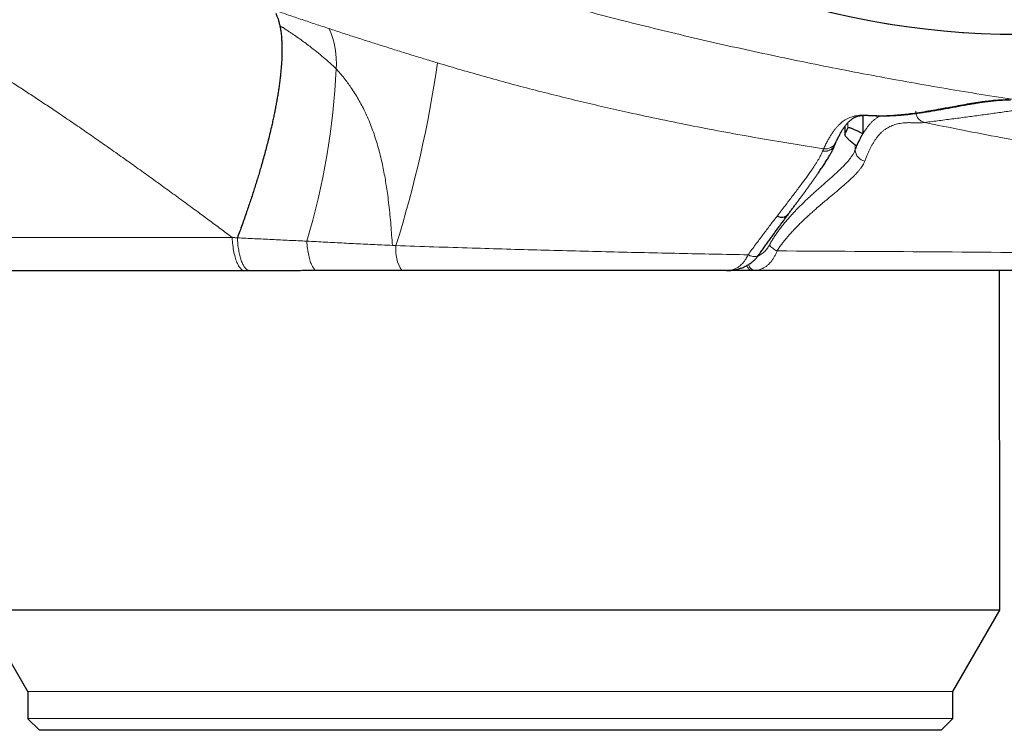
# Model space of a CAD drawing. Header units: millimetres. Extents: x 8 to 656, y 12 to 357.
# Tile 3 of 53: x 66 to 91, y 273 to 291. Entities that reach past the tile are written whole.
import ezdxf

# ---------------------------------------------------------------- set-up
doc = ezdxf.new("R2010")
doc.units = ezdxf.units.MM

msp = doc.modelspace()

# ---------------------------------------------------------------- linework, layer by layer
at = {"color": 252, "linetype": 'Continuous', "lineweight": 0}
for p, q in [((87.354, 288.625), (87.354, 288.767)), ((87.275, 288.67), (87.275, 288.468)), ((87.543, 288.057), (87.543, 288.193)), ((57.084, 285.785), (71.378, 285.788)), ((84.956, 284.93), (84.948, 284.932))]:
    msp.add_line(p, q, dxfattribs=at)
at = {"color": 7, "linetype": 'Continuous', "lineweight": 30}
for p, q in [((87.741, 288.956), (87.741, 288.473)), ((87.273, 288.668), (87.273, 288.459)), ((87.275, 288.468), (87.274, 288.459)), ((85.519, 286.345), (85.519, 286.345)), ((71.704, 284.927), (58.074, 284.924)), ((71.836, 284.927), (71.704, 284.927)), ((84.895, 284.93), (84.215, 284.93)), ((84.956, 284.93), (84.895, 284.93)), ((91.293, 276.122), (91.291, 284.931)), ((91.293, 276.122), (64.853, 276.117)), ((64.853, 276.117), (66.074, 274.004)), ((90.074, 274.009), (91.293, 276.122)), ((90.074, 274.009), (66.074, 274.004)), ((66.074, 274.004), (66.074, 273.304)), ((90.074, 273.309), (90.074, 274.009)), ((90.074, 273.309), (66.074, 273.304)), ((66.074, 273.304), (66.374, 273.004)), ((89.774, 273.009), (90.074, 273.309)), ((89.774, 273.009), (66.374, 273.004))]:
    msp.add_line(p, q, dxfattribs=at)
at = {"color": 252, "linetype": 'Continuous', "lineweight": 0, "flags": 128}
for points in [[(88.31, 288.944), (88.294, 288.944), (88.265, 288.947)], [(71.378, 285.788), (71.381, 285.737), (71.385, 285.688), (71.389, 285.638), (71.394, 285.59), (71.4, 285.542), (71.407, 285.495), (71.415, 285.45), (71.423, 285.406), (71.432, 285.363), (71.442, 285.321), (71.453, 285.281), (71.464, 285.243), (71.476, 285.207), (71.488, 285.172), (71.501, 285.14), (71.515, 285.109), (71.529, 285.081), (71.543, 285.055), (71.558, 285.031), (71.573, 285.01), (71.589, 284.99), (71.605, 284.974), (71.621, 284.96), (71.637, 284.948), (71.654, 284.939), (71.671, 284.932), (71.687, 284.928), (71.704, 284.927)], [(73.313, 285.693), (73.317, 285.643), (73.321, 285.594), (73.326, 285.546), (73.332, 285.5), (73.339, 285.454), (73.346, 285.409), (73.354, 285.366), (73.362, 285.324), (73.371, 285.284), (73.381, 285.246), (73.391, 285.209), (73.402, 285.174), (73.413, 285.142), (73.424, 285.111), (73.437, 285.083), (73.449, 285.056), (73.462, 285.032), (73.475, 285.011), (73.488, 284.991), (73.502, 284.975), (73.516, 284.96), (73.53, 284.949), (73.544, 284.939), (73.559, 284.933), (73.573, 284.929), (73.588, 284.928)], [(84.764, 285.338), (84.789, 285.326), (84.813, 285.316), (84.837, 285.308), (84.861, 285.302), (84.885, 285.297), (84.908, 285.294), (84.93, 285.293), (84.95, 285.294), (84.97, 285.297), (84.988, 285.302), (85.005, 285.308), (85.02, 285.317), (85.032, 285.327), (85.043, 285.338), (85.047, 285.343)]]:
    msp.add_lwpolyline(points, dxfattribs=at)
at = {"color": 7, "linetype": 'Continuous', "lineweight": 30}
for centre, radius, start, end in [((91.766, 312.009), 20.95, 132.7708, 34.0277), ((85.635, 286.547), 0.232, 240.2045, 316.2011), ((85.635, 286.547), 0.233, 240.2239, 315.9862)]:
    msp.add_arc(centre, radius, start, end, dxfattribs=at)
at = {"color": 252, "linetype": 'Continuous', "lineweight": 0}
for centre, radius, start, end in [((91.766, 312.009), 20.95, 132.7708, 304.0277), ((71.812, 290.3), 2.269, 356.529, 23.502), ((46.148, 294.807), 30.888, 342.6157, 351.642), ((55.252, 291.081), 18.848, 343.3888, 357.2085), ((91.179, 289.641), 0.299, 261.127, 275.0876), ((86.776, 288.381), 0.295, 260.0527, 335.0896), ((87.845, 288.065), 0.301, 181.5222, 259.7489), ((76.58, 285.464), 0.961, 173.2338, 213.9169)]:
    msp.add_arc(centre, radius, start, end, dxfattribs=at)
for points, knots in [([(110.621, 287.871), (110.295, 287.875), (109.645, 287.884), (108.669, 287.905), (107.694, 287.932), (106.718, 287.965), (105.743, 288.005), (104.767, 288.051), (103.792, 288.104), (102.817, 288.164), (101.842, 288.23), (100.867, 288.304), (99.892, 288.384), (98.918, 288.472), (97.944, 288.567), (96.971, 288.669), (95.998, 288.779), (95.046, 288.894), (94.113, 289.014), (93.201, 289.138), (92.29, 289.27), (91.38, 289.408), (90.471, 289.554), (89.562, 289.707), (88.655, 289.868), (87.747, 290.036), (86.842, 290.212), (85.936, 290.396), (85.032, 290.587), (84.129, 290.787), (83.227, 290.995), (82.328, 291.211), (81.459, 291.428), (80.621, 291.646), (79.814, 291.862), (79.008, 292.086), (78.205, 292.317), (77.403, 292.555), (76.603, 292.8), (75.804, 293.052), (75.008, 293.312), (74.214, 293.579), (73.687, 293.763), (73.424, 293.855), (73.424, 293.855)], [0, 0, 0, 0, 0.02578, 0.05156, 0.077341, 0.103121, 0.128919, 0.154717, 0.180515, 0.206313, 0.232148, 0.257984, 0.283819, 0.309654, 0.335512, 0.361371, 0.387229, 0.413087, 0.43741, 0.461735, 0.486061, 0.510386, 0.534711, 0.559034, 0.583416, 0.607799, 0.632182, 0.656564, 0.681015, 0.705468, 0.729921, 0.754373, 0.778824, 0.800918, 0.823014, 0.845111, 0.867207, 0.889301, 0.91144, 0.93358, 0.95572, 0.97786, 0.999998, 1, 1, 1, 1]), ([(71.378, 285.788), (71.278, 285.863), (71.076, 286.014), (70.775, 286.238), (70.453, 286.475), (70.112, 286.726), (69.751, 286.989), (69.39, 287.251), (69.031, 287.509), (68.671, 287.766), (68.31, 288.021), (67.95, 288.274), (67.59, 288.524), (67.232, 288.77), (66.892, 289.001), (66.57, 289.217), (66.265, 289.419), (65.961, 289.618), (65.659, 289.813), (65.359, 290.005), (65.057, 290.194), (64.756, 290.38), (64.453, 290.563), (64.164, 290.735), (63.888, 290.896), (63.625, 291.046), (63.364, 291.192), (63.105, 291.334), (62.849, 291.471), (62.594, 291.604), (62.34, 291.734), (62.087, 291.859), (61.837, 291.979), (61.59, 292.095), (61.355, 292.202), (61.129, 292.301), (60.914, 292.393), (60.702, 292.48), (60.493, 292.564), (60.284, 292.645), (60.074, 292.723), (59.863, 292.799), (59.658, 292.87), (59.457, 292.936), (59.261, 292.999), (59.069, 293.058), (58.881, 293.113), (58.697, 293.164), (58.519, 293.212), (58.347, 293.257), (58.172, 293.3), (57.996, 293.341), (57.821, 293.38), (57.653, 293.416), (57.492, 293.448), (57.339, 293.477), (57.194, 293.504), (57.056, 293.528), (56.927, 293.55), (56.81, 293.569), (56.705, 293.585), (56.61, 293.6), (56.522, 293.613), (56.44, 293.624), (56.364, 293.635), (56.294, 293.645), (56.232, 293.653), (56.172, 293.661), (56.118, 293.669), (56.073, 293.674), (56.04, 293.679), (56.015, 293.682), (55.996, 293.685), (55.982, 293.687), (55.973, 293.688), (55.972, 293.688), (55.971, 293.688)], [0, 0, 0, 0, 0.013152, 0.026304, 0.039456, 0.055255, 0.071057, 0.08686, 0.102662, 0.118461, 0.134436, 0.150416, 0.166397, 0.182376, 0.198351, 0.212106, 0.225866, 0.239629, 0.25339, 0.26715, 0.280904, 0.294996, 0.30909, 0.323181, 0.335712, 0.348248, 0.360786, 0.373324, 0.385859, 0.398389, 0.411181, 0.423977, 0.436776, 0.449572, 0.462364, 0.474068, 0.485776, 0.497485, 0.509193, 0.520897, 0.533428, 0.545964, 0.558504, 0.571043, 0.583581, 0.596112, 0.608892, 0.621676, 0.634462, 0.647247, 0.660028, 0.674612, 0.6892, 0.703789, 0.718374, 0.733053, 0.747738, 0.762424, 0.777109, 0.791789, 0.804834, 0.817881, 0.830928, 0.843972, 0.857237, 0.870503, 0.883769, 0.897033, 0.912648, 0.928263, 0.940205, 0.952148, 0.96409, 0.97606, 0.98803, 1, 1, 1, 1]), ([(72.496, 291.679), (72.496, 291.679), (72.611, 291.639), (72.841, 291.559), (73.189, 291.44), (73.539, 291.322), (73.775, 291.244), (73.893, 291.205)], [0, 0, 0, 0, 0.00004, 0.24978, 0.49962, 0.74976, 1, 1, 1, 1]), ([(74.077, 290.163), (74.024, 290.213), (73.917, 290.312), (73.749, 290.459), (73.573, 290.604), (73.41, 290.732), (73.262, 290.843), (73.13, 290.938), (73.029, 291.009), (72.96, 291.056), (72.925, 291.08), (72.89, 291.103), (72.854, 291.127), (72.818, 291.151), (72.788, 291.17), (72.764, 291.184), (72.751, 291.193), (72.741, 291.2), (72.737, 291.206), (72.734, 291.211), (72.729, 291.215), (72.722, 291.22), (72.713, 291.225), (72.701, 291.231), (72.688, 291.237), (72.674, 291.243), (72.649, 291.254), (72.63, 291.262), (72.617, 291.268)], [0, 0, 0, 0, 0.122866, 0.247223, 0.373232, 0.501077, 0.587429, 0.674757, 0.763133, 0.785399, 0.807739, 0.830132, 0.852678, 0.875121, 0.899176, 0.908561, 0.916999, 0.923916, 0.929645, 0.935325, 0.938535, 0.942523, 0.947849, 0.955067, 0.961186, 0.968718, 0.978598, 1, 1, 1, 1]), ([(73.893, 291.205), (74.007, 291.167), (74.236, 291.092), (74.581, 290.98), (74.93, 290.869), (75.281, 290.757), (75.635, 290.646), (75.991, 290.535), (76.349, 290.425), (76.588, 290.353), (76.708, 290.317)], [0, 0, 0, 0, 0.124177, 0.248353, 0.372868, 0.497383, 0.622882, 0.748382, 0.874191, 1, 1, 1, 1]), ([(76.708, 290.317), (76.912, 290.256), (77.32, 290.134), (77.935, 289.959), (78.552, 289.789), (79.171, 289.626), (79.792, 289.468), (80.414, 289.316), (81.038, 289.17), (81.734, 289.013), (82.502, 288.848), (83.343, 288.678), (84.185, 288.517), (85.03, 288.365), (85.877, 288.222), (86.442, 288.134), (86.725, 288.09)], [0, 0, 0, 0, 0.062278, 0.124561, 0.186844, 0.249124, 0.311512, 0.373903, 0.436294, 0.498683, 0.582188, 0.665695, 0.7492, 0.832799, 0.916401, 1, 1, 1, 1]), ([(75.533, 285.582), (75.527, 285.67), (75.516, 285.848), (75.496, 286.111), (75.473, 286.372), (75.445, 286.632), (75.415, 286.87), (75.384, 287.088), (75.352, 287.287), (75.316, 287.484), (75.276, 287.679), (75.231, 287.876), (75.18, 288.075), (75.122, 288.276), (75.058, 288.474), (74.987, 288.67), (74.908, 288.864), (74.826, 289.045), (74.741, 289.214), (74.655, 289.372), (74.561, 289.528), (74.466, 289.672), (74.372, 289.804), (74.28, 289.924), (74.182, 290.044), (74.112, 290.123), (74.077, 290.163)], [0, 0, 0, 0, 0.048607, 0.097525, 0.146765, 0.196339, 0.246262, 0.285745, 0.325464, 0.365434, 0.405666, 0.446178, 0.489435, 0.533054, 0.577064, 0.621503, 0.666414, 0.711848, 0.750463, 0.789533, 0.82911, 0.869254, 0.90124, 0.933661, 0.966563, 1, 1, 1, 1]), ([(88.265, 288.947), (88.329, 288.948), (88.456, 288.952), (88.644, 288.965), (88.832, 288.984), (89.038, 289.009), (89.264, 289.041), (89.506, 289.081), (89.786, 289.13), (90.061, 289.181), (90.333, 289.231), (90.564, 289.272), (90.773, 289.304), (90.963, 289.329), (91.076, 289.34), (91.133, 289.346)], [0, 0, 0, 0, 0.062497, 0.124994, 0.187492, 0.249989, 0.333323, 0.416656, 0.49999, 0.624992, 0.708327, 0.791662, 0.874996, 0.937498, 1, 1, 1, 1]), ([(90.561, 289.255), (90.572, 289.257), (90.704, 289.274), (90.907, 289.303), (91.096, 289.329), (91.169, 289.34)], [0, 0, 0, 0, 0.054582, 0.635141, 1, 1, 1, 1]), ([(91.133, 289.346), (91.166, 289.348), (91.233, 289.354), (91.333, 289.36), (91.432, 289.364), (91.499, 289.364), (91.532, 289.365)], [0, 0, 0, 0, 0.249999, 0.499998, 0.749999, 1, 1, 1, 1]), ([(86.725, 288.09), (86.741, 288.124), (86.773, 288.192), (86.821, 288.285), (86.869, 288.372), (86.917, 288.452), (86.965, 288.523), (87.014, 288.588), (87.062, 288.647), (87.11, 288.699), (87.159, 288.745), (87.207, 288.786), (87.256, 288.821), (87.309, 288.855), (87.368, 288.885), (87.433, 288.912), (87.502, 288.933), (87.575, 288.948), (87.652, 288.958), (87.729, 288.961), (87.806, 288.961), (87.9, 288.957), (88.011, 288.952), (88.139, 288.947), (88.223, 288.947), (88.265, 288.947)], [0, 0, 0, 0, 0.030957, 0.061916, 0.092875, 0.123832, 0.154908, 0.185986, 0.217065, 0.248142, 0.27927, 0.310399, 0.341528, 0.372657, 0.414269, 0.455883, 0.497497, 0.547742, 0.597989, 0.648237, 0.698485, 0.748732, 0.832488, 0.916244, 1, 1, 1, 1]), ([(92.222, 289.162), (92.108, 289.146), (91.881, 289.114), (91.536, 289.065), (91.188, 289.015), (90.833, 288.966), (90.471, 288.918), (90.102, 288.869), (89.728, 288.821), (89.475, 288.788), (89.348, 288.772)], [0, 0, 0, 0, 0.1249988, 0.2499977, 0.3749968, 0.4999961, 0.6249966, 0.7499973, 0.8749986, 1, 1, 1, 1]), ([(87.741, 288.473), (87.758, 288.501), (87.791, 288.556), (87.841, 288.628), (87.891, 288.693), (87.941, 288.751), (87.993, 288.803), (88.047, 288.85), (88.104, 288.891), (88.153, 288.923), (88.184, 288.938), (88.196, 288.944)], [0, 0, 0, 0, 0.109902, 0.219816, 0.329735, 0.439652, 0.549556, 0.673912, 0.798274, 0.922642, 1, 1, 1, 1]), ([(89.348, 288.772), (89.348, 288.772), (89.317, 288.768), (89.256, 288.763), (89.163, 288.762), (89.069, 288.764), (88.975, 288.767), (88.88, 288.767), (88.793, 288.76), (88.714, 288.749), (88.643, 288.735), (88.572, 288.716), (88.506, 288.692), (88.444, 288.666), (88.388, 288.636), (88.331, 288.601), (88.275, 288.559), (88.223, 288.514), (88.176, 288.466), (88.132, 288.415), (88.089, 288.359), (88.046, 288.296), (88.006, 288.231), (87.968, 288.164), (87.932, 288.097), (87.897, 288.024), (87.861, 287.946), (87.826, 287.862), (87.803, 287.8), (87.791, 287.769)], [0, 0, 0, 0, 0.000003, 0.059801, 0.119599, 0.179398, 0.239198, 0.298997, 0.358794, 0.403563, 0.448333, 0.493103, 0.537871, 0.573636, 0.609403, 0.645169, 0.680934, 0.716697, 0.744975, 0.773255, 0.801535, 0.829814, 0.858091, 0.881741, 0.905395, 0.929049, 0.952703, 0.976353, 1, 1, 1, 1]), ([(89.348, 288.772), (90.005, 288.637), (91.905, 288.248), (95.139, 287.802), (99.083, 287.475), (103.168, 287.35), (107.354, 287.391), (110.17, 287.552), (111.59, 287.633)], [0, 0, 0, 0, 0.0900827, 0.2604615, 0.4379783, 0.621277, 0.8090597, 1, 1, 1, 1]), ([(86.699, 288.028), (86.71, 288.027), (86.731, 288.024), (86.764, 288.024), (86.796, 288.027), (86.828, 288.034), (86.859, 288.044), (86.889, 288.057), (86.916, 288.073), (86.942, 288.093), (86.966, 288.114), (86.986, 288.139), (87.004, 288.165), (87.018, 288.19), (87.024, 288.207), (87.027, 288.214)], [0, 0, 0, 0, 0.078851, 0.157702, 0.236553, 0.315404, 0.394256, 0.473107, 0.551958, 0.630809, 0.70966, 0.788511, 0.867362, 0.946213, 1, 1, 1, 1]), ([(85.317, 285.591), (85.335, 285.624), (85.372, 285.69), (85.429, 285.783), (85.489, 285.872), (85.549, 285.958), (85.617, 286.048), (85.691, 286.142), (85.772, 286.239), (85.854, 286.331), (85.942, 286.428), (86.038, 286.529), (86.14, 286.631), (86.241, 286.729), (86.339, 286.822), (86.435, 286.911), (86.529, 286.996), (86.621, 287.078), (86.709, 287.157), (86.794, 287.231), (86.884, 287.311), (86.978, 287.394), (87.073, 287.481), (87.161, 287.563), (87.24, 287.641), (87.312, 287.717), (87.376, 287.79), (87.432, 287.86), (87.479, 287.928), (87.517, 287.994), (87.534, 288.036), (87.543, 288.057)], [0, 0, 0, 0, 0.019911, 0.039846, 0.059798, 0.079749, 0.099672, 0.125391, 0.151126, 0.176867, 0.202593, 0.235772, 0.268976, 0.302194, 0.335409, 0.368598, 0.402528, 0.436478, 0.470435, 0.504388, 0.538321, 0.583875, 0.629465, 0.675068, 0.72066, 0.766217, 0.812949, 0.859717, 0.906497, 0.953266, 1, 1, 1, 1]), ([(85.519, 286.345), (85.554, 286.391), (85.624, 286.482), (85.726, 286.614), (85.824, 286.742), (85.918, 286.865), (86.009, 286.985), (86.097, 287.102), (86.18, 287.215), (86.259, 287.322), (86.333, 287.425), (86.398, 287.517), (86.454, 287.599), (86.503, 287.673), (86.548, 287.743), (86.588, 287.809), (86.623, 287.871), (86.654, 287.928), (86.68, 287.981), (86.693, 288.013), (86.699, 288.028)], [0, 0, 0, 0, 0.058393, 0.116824, 0.175264, 0.23369, 0.292078, 0.351888, 0.411748, 0.471622, 0.531475, 0.591278, 0.641938, 0.692622, 0.743304, 0.793962, 0.845458, 0.896983, 0.948506, 1, 1, 1, 1]), ([(86.699, 288.028), (86.701, 288.034), (86.706, 288.045), (86.712, 288.061), (86.719, 288.076), (86.723, 288.085), (86.725, 288.09)], [0, 0, 0, 0, 0.249936, 0.499898, 0.749936, 1, 1, 1, 1]), ([(87.543, 288.057), (87.55, 288.076), (87.565, 288.112), (87.579, 288.146), (87.586, 288.162)], [0, 0, 0, 0, 0.499979, 1, 1, 1, 1]), ([(87.791, 287.769), (87.786, 287.756), (87.776, 287.731), (87.754, 287.688), (87.726, 287.64), (87.689, 287.585), (87.645, 287.529), (87.595, 287.471), (87.538, 287.411), (87.475, 287.348), (87.406, 287.282), (87.33, 287.213), (87.255, 287.147), (87.183, 287.085), (87.105, 287.02), (87.014, 286.943), (86.907, 286.855), (86.795, 286.761), (86.677, 286.661), (86.566, 286.566), (86.467, 286.478), (86.379, 286.4), (86.296, 286.324), (86.22, 286.253), (86.148, 286.184), (86.071, 286.109), (85.992, 286.027), (85.911, 285.942), (85.836, 285.859), (85.766, 285.778), (85.701, 285.699), (85.637, 285.616), (85.574, 285.53), (85.534, 285.47), (85.514, 285.439), (85.514, 285.439)], [0, 0, 0, 0, 0.028966, 0.057932, 0.096696, 0.135466, 0.17423, 0.213489, 0.252755, 0.292013, 0.331793, 0.37158, 0.41136, 0.441332, 0.471304, 0.512713, 0.554132, 0.595539, 0.637399, 0.679259, 0.707464, 0.735674, 0.763879, 0.785125, 0.806371, 0.830355, 0.854351, 0.878343, 0.902322, 0.921847, 0.941398, 0.960948, 0.980481, 0.999991, 1, 1, 1, 1]), ([(84.764, 285.338), (84.797, 285.383), (84.862, 285.473), (84.959, 285.605), (85.056, 285.734), (85.151, 285.861), (85.245, 285.986), (85.338, 286.109), (85.43, 286.229), (85.49, 286.306), (85.519, 286.345)], [0, 0, 0, 0, 0.124389, 0.248778, 0.373404, 0.49803, 0.623393, 0.748755, 0.874378, 1, 1, 1, 1]), ([(71.378, 285.788), (71.389, 285.787), (71.411, 285.786), (71.445, 285.784), (71.478, 285.782), (71.5, 285.78), (71.511, 285.779)], [0, 0, 0, 0, 0.25, 0.5, 0.75, 1, 1, 1, 1]), ([(71.511, 285.779), (71.66, 285.772), (71.958, 285.757), (72.408, 285.735), (72.859, 285.714), (73.162, 285.7), (73.313, 285.693)], [0, 0, 0, 0, 0.2499011, 0.4998402, 0.7498987, 1, 1, 1, 1]), ([(71.511, 285.779), (71.511, 285.779), (71.511, 285.779), (71.511, 285.779), (71.511, 285.779), (71.511, 285.779), (71.511, 285.779), (71.511, 285.779)], [0, 0, 0, 0, 0.1991918, 0.3995523, 0.6040047, 0.810056, 1, 1, 1, 1]), ([(71.511, 285.779), (71.513, 285.752), (71.516, 285.697), (71.523, 285.616), (71.533, 285.537), (71.545, 285.46), (71.559, 285.387), (71.575, 285.319), (71.593, 285.253), (71.612, 285.193), (71.633, 285.139), (71.656, 285.09), (71.679, 285.046), (71.703, 285.012), (71.725, 284.985), (71.746, 284.965), (71.767, 284.949), (71.789, 284.937), (71.812, 284.929), (71.828, 284.928), (71.836, 284.927)], [0, 0, 0, 0, 0.0582633, 0.1169312, 0.176875, 0.2372596, 0.295523, 0.3546177, 0.4141346, 0.4745192, 0.5327826, 0.5914505, 0.6513943, 0.7117789, 0.7582289, 0.8046789, 0.8517508, 0.8988226, 0.9494113, 1, 1, 1, 1]), ([(73.313, 285.693), (73.393, 285.688), (73.554, 285.68), (73.795, 285.667), (74.038, 285.655), (74.282, 285.642), (74.526, 285.63), (74.772, 285.618), (75.018, 285.606), (75.271, 285.594), (75.443, 285.586), (75.533, 285.582)], [0, 0, 0, 0, 0.109872, 0.219743, 0.32969, 0.439637, 0.549808, 0.659979, 0.770225, 0.88047, 1, 1, 1, 1]), ([(75.533, 285.582), (75.54, 285.582), (75.556, 285.581), (75.579, 285.58), (75.602, 285.579), (75.617, 285.578), (75.625, 285.578)], [0, 0, 0, 0, 0.249999, 0.499999, 0.749999, 1, 1, 1, 1]), ([(75.625, 285.578), (75.954, 285.567), (76.613, 285.544), (77.868, 285.505), (79.39, 285.461), (81.181, 285.415), (82.972, 285.374), (84.167, 285.35), (84.764, 285.338)], [0, 0, 0, 0, 0.108204, 0.216408, 0.412298, 0.608193, 0.804095, 1, 1, 1, 1]), ([(85.515, 285.439), (85.515, 285.439), (85.51, 285.425), (85.499, 285.397), (85.481, 285.358), (85.463, 285.319), (85.443, 285.282), (85.422, 285.247), (85.392, 285.202), (85.359, 285.159), (85.324, 285.119), (85.294, 285.089), (85.264, 285.062), (85.232, 285.038), (85.199, 285.016), (85.165, 284.996), (85.131, 284.979), (85.095, 284.964), (85.059, 284.952), (85.023, 284.943), (84.986, 284.936), (84.961, 284.933), (84.948, 284.932), (84.948, 284.932)], [0, 0, 0, 0, 0.00005, 0.043588, 0.087233, 0.131192, 0.17525, 0.220433, 0.265714, 0.356911, 0.408917, 0.461043, 0.513518, 0.566103, 0.619921, 0.673846, 0.728077, 0.782405, 0.836581, 0.890843, 0.945357, 0.99995, 1, 1, 1, 1]), ([(85.015, 285.3), (85.019, 285.302), (85.042, 285.312), (85.08, 285.334), (85.13, 285.368), (85.175, 285.406), (85.219, 285.449), (85.257, 285.496), (85.29, 285.543), (85.308, 285.575), (85.317, 285.591)], [0, 0, 0, 0, 0.034998, 0.191798, 0.333637, 0.475458, 0.620766, 0.766047, 0.882664, 1, 1, 1, 1]), ([(109.812, 285.217), (107.106, 285.233), (101.697, 285.263), (93.597, 285.396), (88.208, 285.425), (85.515, 285.439)], [0, 0, 0, 0, 0.333587, 0.666867, 1, 1, 1, 1]), ([(84.195, 284.93), (84.209, 284.93), (84.237, 284.931), (84.278, 284.935), (84.319, 284.942), (84.359, 284.952), (84.399, 284.965), (84.438, 284.981), (84.477, 285.001), (84.52, 285.028), (84.565, 285.062), (84.613, 285.107), (84.659, 285.16), (84.699, 285.217), (84.735, 285.276), (84.754, 285.317), (84.764, 285.338)], [0, 0, 0, 0, 0.061457, 0.123102, 0.184846, 0.247358, 0.309984, 0.373304, 0.437034, 0.500914, 0.587674, 0.674896, 0.763732, 0.85321, 0.926376, 1, 1, 1, 1]), ([(84.729, 285.058), (84.735, 285.044), (84.755, 284.997), (84.814, 284.944), (84.868, 284.935), (84.895, 284.93)], [0, 0, 0, 0, 0.173035, 0.586517, 1, 1, 1, 1]), ([(84.775, 285.085), (84.783, 285.064), (84.806, 285.01), (84.869, 284.951), (84.921, 284.939), (84.948, 284.932)], [0, 0, 0, 0, 0.2402451, 0.6201226, 1, 1, 1, 1]), ([(84.948, 284.932), (84.948, 284.932), (84.931, 284.931), (84.913, 284.93), (84.895, 284.93), (84.895, 284.93)], [0, 0, 0, 0, 0.0006655, 0.9993345, 1, 1, 1, 1])]:
    msp.add_open_spline(points, degree=3, knots=knots, dxfattribs=at)
at = {"color": 7, "linetype": 'Continuous', "lineweight": 30}
for points, knots in [([(72.506, 291.608), (72.517, 291.583), (72.54, 291.535), (72.569, 291.453), (72.595, 291.365), (72.609, 291.3), (72.617, 291.268)], [0, 0, 0, 0, 0.249482, 0.498964, 0.749482, 1, 1, 1, 1]), ([(72.617, 291.268), (72.622, 291.241), (72.631, 291.193), (72.641, 291.121), (72.65, 291.054), (72.656, 290.984), (72.662, 290.904), (72.667, 290.812), (72.669, 290.707), (72.669, 290.598), (72.666, 290.477), (72.66, 290.345), (72.65, 290.208), (72.638, 290.074), (72.624, 289.944), (72.608, 289.811), (72.59, 289.683), (72.572, 289.56), (72.553, 289.444), (72.533, 289.326), (72.51, 289.205), (72.487, 289.082), (72.461, 288.956), (72.434, 288.829), (72.401, 288.679), (72.361, 288.508), (72.315, 288.323), (72.27, 288.146), (72.225, 287.976), (72.177, 287.805), (72.131, 287.641), (72.086, 287.488), (72.043, 287.344), (71.998, 287.198), (71.952, 287.051), (71.904, 286.903), (71.855, 286.753), (71.804, 286.602), (71.75, 286.445), (71.694, 286.283), (71.635, 286.116), (71.574, 285.948), (71.532, 285.836), (71.511, 285.779)], [0, 0, 0, 0, 0.026514, 0.046467, 0.066419, 0.086402, 0.106385, 0.133163, 0.159941, 0.186793, 0.213645, 0.245402, 0.27719, 0.303871, 0.330552, 0.357306, 0.38406, 0.405753, 0.427447, 0.449179, 0.470911, 0.49282, 0.514728, 0.536677, 0.558626, 0.590462, 0.622329, 0.649076, 0.675823, 0.702642, 0.729462, 0.751207, 0.772953, 0.794737, 0.816522, 0.838483, 0.860443, 0.882444, 0.904444, 0.928301, 0.952171, 0.976079, 1, 1, 1, 1]), ([(88.31, 288.944), (88.343, 288.945), (88.411, 288.946), (88.511, 288.95), (88.616, 288.957), (88.727, 288.965), (88.847, 288.976), (88.97, 288.989), (89.098, 289.005), (89.23, 289.023), (89.367, 289.044), (89.51, 289.066), (89.657, 289.092), (89.809, 289.118), (89.961, 289.146), (90.114, 289.174), (90.267, 289.203), (90.419, 289.23), (90.565, 289.256), (90.703, 289.279), (90.834, 289.299), (90.952, 289.315), (91.06, 289.328), (91.142, 289.338), (91.19, 289.342), (91.206, 289.343)], [0, 0, 0, 0, 0.0308593, 0.0628113, 0.0932133, 0.1300876, 0.1681868, 0.2078022, 0.2491209, 0.2923551, 0.3377241, 0.3854132, 0.4354786, 0.4876706, 0.541224, 0.5937285, 0.6491111, 0.7044818, 0.7582054, 0.8095356, 0.8583463, 0.9048276, 0.9440029, 0.9823731, 1, 1, 1, 1]), ([(91.206, 289.343), (91.208, 289.343), (91.242, 289.347), (91.31, 289.352), (91.407, 289.357), (91.495, 289.361), (91.55, 289.361), (91.573, 289.361)], [0, 0, 0, 0, 0.01833, 0.274865, 0.546208, 0.810253, 1, 1, 1, 1]), ([(87.044, 288.256), (87.05, 288.269), (87.064, 288.3), (87.086, 288.345), (87.109, 288.393), (87.132, 288.437), (87.155, 288.479), (87.176, 288.517), (87.197, 288.553), (87.217, 288.585), (87.237, 288.617), (87.258, 288.647), (87.279, 288.677), (87.3, 288.704), (87.321, 288.73), (87.342, 288.754), (87.363, 288.777), (87.384, 288.798), (87.404, 288.818), (87.425, 288.836), (87.446, 288.853), (87.468, 288.868), (87.489, 288.882), (87.511, 288.895), (87.535, 288.907), (87.56, 288.919), (87.586, 288.929), (87.616, 288.938), (87.648, 288.945), (87.681, 288.951), (87.715, 288.955), (87.75, 288.957), (87.787, 288.958), (87.826, 288.958), (87.867, 288.957), (87.91, 288.956), (87.952, 288.953), (87.993, 288.951), (88.049, 288.948), (88.12, 288.946), (88.211, 288.944), (88.273, 288.943), (88.307, 288.944), (88.31, 288.944)], [0, 0, 0, 0, 0.012166, 0.029127, 0.045775, 0.062116, 0.078155, 0.093897, 0.109344, 0.124499, 0.13937, 0.156337, 0.172961, 0.189836, 0.206991, 0.224466, 0.242315, 0.260601, 0.279407, 0.298837, 0.31902, 0.339829, 0.361651, 0.384737, 0.409417, 0.436094, 0.465165, 0.496699, 0.529856, 0.56275, 0.594586, 0.625582, 0.656161, 0.686813, 0.717537, 0.74869, 0.780422, 0.804495, 0.828026, 0.885456, 0.938151, 0.99426, 1, 1, 1, 1]), ([(87.273, 288.457), (87.275, 288.452), (87.277, 288.443), (87.286, 288.426), (87.301, 288.406), (87.32, 288.384), (87.343, 288.359), (87.372, 288.331), (87.406, 288.301), (87.445, 288.269), (87.488, 288.235), (87.535, 288.199), (87.569, 288.175), (87.586, 288.162)], [0, 0, 0, 0, 0.083734, 0.167208, 0.250167, 0.333361, 0.416373, 0.509306, 0.602477, 0.695455, 0.796883, 0.898551, 1, 1, 1, 1]), ([(87.275, 288.468), (87.288, 288.495), (87.315, 288.551), (87.341, 288.601), (87.354, 288.625)], [0, 0, 0, 0, 0.499959, 1, 1, 1, 1]), ([(87.741, 288.473), (87.73, 288.48), (87.707, 288.493), (87.669, 288.513), (87.629, 288.535), (87.586, 288.556), (87.545, 288.576), (87.508, 288.593), (87.474, 288.607), (87.443, 288.619), (87.417, 288.627), (87.394, 288.632), (87.376, 288.634), (87.365, 288.633), (87.358, 288.63), (87.355, 288.627), (87.354, 288.625)], [0, 0, 0, 0, 0.061107, 0.12221, 0.202405, 0.282987, 0.363497, 0.443591, 0.519667, 0.59596, 0.671994, 0.748302, 0.824883, 0.901181, 0.95059, 1, 1, 1, 1]), ([(87.586, 288.162), (87.612, 288.22), (87.663, 288.336), (87.715, 288.427), (87.741, 288.473)], [0, 0, 0, 0, 0.500166, 1, 1, 1, 1]), ([(85.802, 286.386), (85.822, 286.413), (85.863, 286.468), (85.922, 286.547), (85.98, 286.626), (86.037, 286.703), (86.093, 286.778), (86.147, 286.852), (86.199, 286.923), (86.25, 286.992), (86.3, 287.06), (86.348, 287.127), (86.395, 287.192), (86.441, 287.256), (86.485, 287.317), (86.528, 287.378), (86.569, 287.437), (86.608, 287.494), (86.646, 287.549), (86.683, 287.603), (86.718, 287.656), (86.752, 287.708), (86.784, 287.758), (86.815, 287.807), (86.844, 287.854), (86.871, 287.901), (86.898, 287.946), (86.923, 287.991), (86.946, 288.035), (86.969, 288.079), (86.99, 288.123), (87.009, 288.167), (87.021, 288.197), (87.027, 288.213), (87.027, 288.214)], [0, 0, 0, 0, 0.032787, 0.066011, 0.099075, 0.131961, 0.164656, 0.197148, 0.229425, 0.261076, 0.293174, 0.325117, 0.356926, 0.388623, 0.42023, 0.451773, 0.483287, 0.514557, 0.545659, 0.576871, 0.608157, 0.63949, 0.670852, 0.702239, 0.733666, 0.764236, 0.796207, 0.828418, 0.860994, 0.894086, 0.927874, 0.962544, 0.998186, 1, 1, 1, 1]), ([(87.027, 288.214), (87.027, 288.215), (87.03, 288.222), (87.035, 288.234), (87.04, 288.247), (87.043, 288.254), (87.044, 288.256)], [0, 0, 0, 0, 0.072474, 0.419308, 0.75864, 1, 1, 1, 1]), ([(85.047, 285.343), (85.066, 285.37), (85.107, 285.429), (85.172, 285.521), (85.241, 285.618), (85.31, 285.713), (85.378, 285.808), (85.445, 285.9), (85.511, 285.991), (85.576, 286.079), (85.641, 286.167), (85.704, 286.253), (85.758, 286.326), (85.79, 286.37), (85.802, 286.386)], [0, 0, 0, 0, 0.069852, 0.158586, 0.247364, 0.336086, 0.424674, 0.513087, 0.600355, 0.687772, 0.775081, 0.862222, 0.949141, 1, 1, 1, 1]), ([(84.206, 284.93), (84.215, 284.93), (84.243, 284.93), (84.288, 284.933), (84.342, 284.938), (84.394, 284.945), (84.446, 284.955), (84.496, 284.966), (84.544, 284.98), (84.591, 284.996), (84.636, 285.013), (84.68, 285.033), (84.722, 285.054), (84.763, 285.077), (84.802, 285.102), (84.84, 285.129), (84.876, 285.158), (84.911, 285.187), (84.944, 285.219), (84.975, 285.251), (85.004, 285.285), (85.028, 285.316), (85.042, 285.336), (85.047, 285.343)], [0, 0, 0, 0, 0.030202, 0.088981, 0.146608, 0.203036, 0.258205, 0.3131, 0.36638, 0.418256, 0.468904, 0.518488, 0.567158, 0.615056, 0.662312, 0.709057, 0.755169, 0.800435, 0.844822, 0.888393, 0.931218, 0.973368, 1, 1, 1, 1]), ([(73.588, 284.928), (73.441, 284.928), (73.147, 284.927), (72.708, 284.927), (72.271, 284.927), (71.981, 284.927), (71.836, 284.927)], [0, 0, 0, 0, 0.249911, 0.499859, 0.749913, 1, 1, 1, 1]), ([(75.782, 284.928), (75.753, 284.928), (75.635, 284.928), (75.428, 284.928), (75.163, 284.928), (74.899, 284.928), (74.635, 284.928), (74.372, 284.928), (74.11, 284.928), (73.848, 284.928), (73.674, 284.928), (73.588, 284.928)], [0, 0, 0, 0, 0.039608, 0.159417, 0.279226, 0.399129, 0.519033, 0.639226, 0.759419, 0.879709, 1, 1, 1, 1]), ([(84.195, 284.93), (83.494, 284.93), (82.09, 284.929), (79.986, 284.929), (77.883, 284.928), (76.482, 284.928), (75.782, 284.928)], [0, 0, 0, 0, 0.249995, 0.499992, 0.749995, 1, 1, 1, 1]), ([(109.778, 284.935), (109.353, 284.935), (108.478, 284.935), (107.133, 284.935), (105.718, 284.934), (104.233, 284.934), (102.689, 284.934), (101.086, 284.933), (99.425, 284.933), (97.696, 284.933), (96.398, 284.932), (95.579, 284.932), (95.262, 284.932), (94.971, 284.932), (94.679, 284.932), (94.384, 284.932), (93.713, 284.932), (92.705, 284.932), (91.348, 284.931), (89.919, 284.931), (88.363, 284.931), (86.676, 284.93), (85.534, 284.93), (84.956, 284.93)], [0, 0, 0, 0, 0.051298, 0.105411, 0.16234, 0.222085, 0.284648, 0.348836, 0.415744, 0.48537, 0.557716, 0.572742, 0.584377, 0.596089, 0.607879, 0.619747, 0.631692, 0.68905, 0.741719, 0.795763, 0.861894, 0.929973, 1, 1, 1, 1])]:
    msp.add_open_spline(points, degree=3, knots=knots, dxfattribs=at)
at = {"color": 252, "linetype": 'Continuous', "lineweight": 0}
for points in [[(89.113, 289.065), (89.116, 289.031), (89.123, 288.963), (89.175, 288.874), (89.251, 288.803), (89.316, 288.782), (89.348, 288.772)], [(85.317, 285.591), (85.329, 285.576), (85.353, 285.547), (85.401, 285.506), (85.455, 285.469), (85.495, 285.449), (85.515, 285.439)]]:
    msp.add_open_spline(points, degree=3, dxfattribs=at)

doc.saveas('drawing.dxf')
